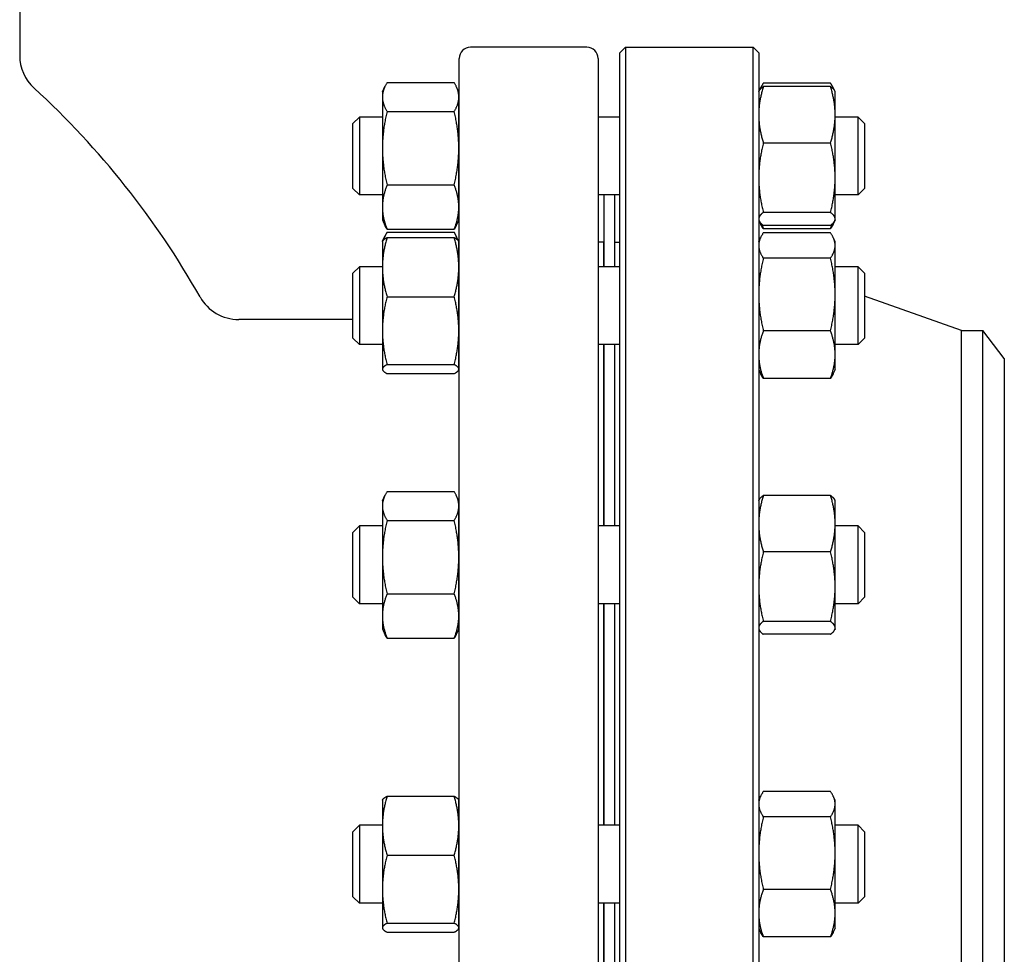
# Model space of a CAD drawing. Header units: inches. Extents: x 24 to 1128, y -94 to 748.
# Tile 74 of 256: x 259 to 270, y 306 to 317. Entities that reach past the tile are written whole.
import ezdxf

# ---------------------------------------------------------------- set-up
doc = ezdxf.new("R2010")
doc.units = ezdxf.units.IN
doc.header["$LTSCALE"] = 32
doc.header["$MEASUREMENT"] = 0
doc.layers.add('Visible (ANSI)', color=7, linetype='Continuous', lineweight=30)

msp = doc.modelspace()

# ---------------------------------------------------------------- linework, layer by layer
at = {"layer": 'Visible (ANSI)'}
for p, q in [((259.42302, 318.61862), (259.42302, 316.59701)), ((265.79802, 316.68862), (264.48802, 316.68862)), ((266.16802, 316.62612), (266.23052, 316.68862)), ((266.23052, 316.68862), (267.66552, 316.68862)), ((266.23052, 316.68862), (266.23052, 301.68862)), ((267.72802, 316.62612), (267.66552, 316.68862)), ((267.66552, 301.68862), (267.66552, 316.68862)), ((266.16802, 301.75112), (266.16802, 316.62612)), ((267.72802, 316.62612), (267.72802, 301.75112)), ((264.36302, 301.81362), (264.36302, 316.56362)), ((265.92302, 316.56362), (265.92302, 301.81362)), ((263.49902, 316.18614), (263.52809, 316.24848)), ((263.55089, 316.29126), (264.30615, 316.29126)), ((264.35802, 316.18614), (264.32895, 316.24848)), ((268.53515, 316.28457), (267.77989, 316.28457)), ((268.53515, 316.24767), (267.77989, 316.24767)), ((263.49902, 316.18614), (263.49902, 316.12878)), ((263.49902, 316.12878), (263.49902, 315.55424)), ((264.35802, 316.12878), (264.35802, 316.18614)), ((264.35802, 315.55424), (264.35802, 316.12878)), ((267.72802, 316.18614), (267.73327, 316.1974)), ((267.73327, 316.1974), (267.74937, 316.23193)), ((268.58177, 316.1974), (268.56567, 316.23193)), ((268.58702, 316.18614), (268.58177, 316.1974)), ((268.58702, 315.93002), (268.58702, 316.18614)), ((263.55089, 315.96629), (264.30615, 315.96629)), ((268.58702, 315.2221), (268.58702, 315.93002)), ((263.16802, 315.83173), (263.24094, 315.90464)), ((263.16802, 315.10256), (263.16802, 315.83173)), ((263.24094, 315.90464), (263.24094, 315.02964)), ((263.49902, 315.90464), (263.24094, 315.90464)), ((264.36302, 315.90464), (264.35802, 315.90464)), ((266.16802, 315.90464), (265.92302, 315.90464)), ((268.8451, 315.90464), (268.58702, 315.90464)), ((268.91802, 315.83173), (268.8451, 315.90464)), ((268.8451, 315.02964), (268.8451, 315.90464)), ((268.91802, 315.83173), (268.91802, 315.10256)), ((268.53515, 315.61236), (267.77989, 315.61236)), ((263.49902, 315.55424), (263.49902, 314.8926)), ((264.35802, 314.8926), (264.35802, 315.55424)), ((263.55089, 315.14218), (264.30615, 315.14218)), ((268.58702, 314.75923), (268.58702, 315.2221)), ((263.16802, 315.10256), (263.24094, 315.02964)), ((263.49902, 315.02964), (263.24094, 315.02964)), ((264.36302, 315.02964), (264.35802, 315.02964)), ((266.16802, 315.02964), (265.92302, 315.02964)), ((265.98802, 315.02964), (265.98802, 314.22232)), ((266.10802, 315.02964), (266.10802, 314.22232)), ((268.8451, 315.02964), (268.58702, 315.02964)), ((268.91802, 315.10256), (268.8451, 315.02964)), ((263.49902, 314.8926), (263.49902, 314.74814)), ((264.35802, 314.74814), (264.35802, 314.8926)), ((268.53515, 314.83184), (267.77989, 314.83184)), ((263.49902, 314.74814), (263.52809, 314.6858)), ((264.35802, 314.74814), (264.32895, 314.6858)), ((267.72802, 314.74814), (267.73327, 314.73688)), ((267.73327, 314.73688), (267.74937, 314.70236)), ((268.58177, 314.73688), (268.56567, 314.70236)), ((268.58702, 314.74814), (268.58177, 314.73688)), ((268.58702, 314.74814), (268.58702, 314.75923)), ((263.55089, 314.64303), (264.30615, 314.64303)), ((263.55089, 314.60893), (264.30615, 314.60893)), ((268.53515, 314.68662), (267.77989, 314.68662)), ((268.53515, 314.64971), (267.77989, 314.64971)), ((268.53515, 314.60225), (267.77989, 314.60225)), ((263.49902, 314.50382), (263.50151, 314.50915)), ((263.49902, 314.50382), (263.49902, 314.2171)), ((263.50151, 314.50915), (263.52809, 314.56616)), ((263.55089, 314.54881), (264.30615, 314.54881)), ((264.35553, 314.50915), (264.32895, 314.56616)), ((264.35802, 314.50382), (264.35553, 314.50915)), ((264.35802, 314.2171), (264.35802, 314.50382)), ((265.98302, 314.49862), (265.92302, 314.49862)), ((265.98302, 314.49862), (265.98302, 314.22232)), ((266.10802, 314.49862), (266.16802, 314.49862)), ((267.72802, 314.50382), (267.74937, 314.54961)), ((268.58702, 314.50382), (268.56567, 314.54961)), ((268.58702, 314.46077), (268.58702, 314.50382)), ((265.98802, 314.37862), (265.98302, 314.37862)), ((268.58702, 313.91058), (268.58702, 314.46077)), ((268.53515, 314.3193), (267.77989, 314.3193)), ((263.16802, 314.1494), (263.24094, 314.22232)), ((263.16802, 313.42024), (263.16802, 314.1494)), ((263.24094, 314.22232), (263.24094, 313.34732)), ((263.49902, 314.22232), (263.24094, 314.22232)), ((263.49902, 314.2171), (263.49902, 313.50339)), ((264.36302, 314.22232), (264.35802, 314.22232)), ((264.35802, 313.50339), (264.35802, 314.2171)), ((266.16802, 314.22232), (265.92302, 314.22232)), ((268.8451, 314.22232), (268.58702, 314.22232)), ((268.91802, 314.1494), (268.8451, 314.22232)), ((268.8451, 313.34732), (268.8451, 314.22232)), ((268.91802, 314.1494), (268.91802, 313.42024)), ((263.55089, 313.88539), (264.30615, 313.88539)), ((268.58702, 313.23463), (268.58702, 313.91058)), ((270.00802, 313.50362), (268.91802, 313.89086)), ((263.16802, 313.62862), (261.88478, 313.62862)), ((263.49902, 313.50339), (263.49902, 313.07111)), ((264.35802, 313.07111), (264.35802, 313.50339)), ((268.53515, 313.50187), (267.77989, 313.50187)), ((270.00802, 313.50362), (270.24823, 313.50362)), ((270.00802, 304.87362), (270.00802, 313.50362)), ((270.48802, 313.19112), (270.24823, 313.50362)), ((270.24823, 304.87362), (270.24823, 313.50362)), ((263.16802, 313.42024), (263.24094, 313.34732)), ((268.91802, 313.42024), (268.8451, 313.34732)), ((263.49902, 313.34732), (263.24094, 313.34732)), ((264.36302, 313.34732), (264.35802, 313.34732)), ((266.16802, 313.34732), (265.92302, 313.34732)), ((265.98302, 313.34732), (265.98302, 311.30845)), ((265.98802, 313.34732), (265.98802, 311.30845)), ((266.10802, 313.34732), (266.10802, 311.30845)), ((268.8451, 313.34732), (268.58702, 313.34732)), ((268.58702, 313.06582), (268.58702, 313.23463)), ((270.48802, 313.19112), (270.48802, 305.18612)), ((263.49902, 313.07111), (263.49902, 313.06582)), ((263.49902, 313.06582), (263.50151, 313.06049)), ((263.55089, 313.1214), (264.30615, 313.1214)), ((264.35802, 313.06582), (264.35553, 313.06049)), ((264.35802, 313.06582), (264.35802, 313.07111)), ((267.72802, 313.06582), (267.74937, 313.02003)), ((268.58702, 313.06582), (268.56567, 313.02003)), ((263.55089, 313.02083), (264.30615, 313.02083)), ((268.53515, 312.96739), (267.77989, 312.96739)), ((263.49902, 311.58995), (263.52809, 311.65229)), ((263.55089, 311.69506), (264.30615, 311.69506)), ((264.35802, 311.58995), (264.32895, 311.65229)), ((267.72802, 311.58995), (267.73327, 311.60121)), ((268.53515, 311.65147), (267.77989, 311.65147)), ((268.58702, 311.58995), (268.58177, 311.60121)), ((263.49902, 311.58995), (263.49902, 311.53258)), ((263.49902, 311.53258), (263.49902, 310.95804)), ((264.35802, 311.53258), (264.35802, 311.58995)), ((264.35802, 310.95804), (264.35802, 311.53258)), ((268.58702, 311.33382), (268.58702, 311.58995)), ((263.55089, 311.3701), (264.30615, 311.3701)), ((263.16802, 311.23553), (263.24094, 311.30845)), ((263.24094, 311.30845), (263.24094, 310.43345)), ((263.49902, 311.30845), (263.24094, 311.30845)), ((264.36302, 311.30845), (264.35802, 311.30845)), ((266.16802, 311.30845), (265.92302, 311.30845)), ((268.58702, 310.62591), (268.58702, 311.33382)), ((268.8451, 311.30845), (268.58702, 311.30845)), ((268.91802, 311.23553), (268.8451, 311.30845)), ((268.8451, 310.43345), (268.8451, 311.30845)), ((263.16802, 310.50637), (263.16802, 311.23553)), ((268.91802, 311.23553), (268.91802, 310.50637)), ((263.49902, 310.95804), (263.49902, 310.29641)), ((264.35802, 310.29641), (264.35802, 310.95804)), ((268.53515, 311.01617), (267.77989, 311.01617)), ((268.58702, 310.16303), (268.58702, 310.62591)), ((263.16802, 310.50637), (263.24094, 310.43345)), ((263.55089, 310.54598), (264.30615, 310.54598)), ((268.91802, 310.50637), (268.8451, 310.43345)), ((263.49902, 310.43345), (263.24094, 310.43345)), ((264.36302, 310.43345), (264.35802, 310.43345)), ((266.16802, 310.43345), (265.92302, 310.43345)), ((265.98302, 310.43345), (265.98302, 307.9438)), ((265.98802, 310.43345), (265.98802, 307.9438)), ((266.10802, 310.43345), (266.10802, 307.9438)), ((268.8451, 310.43345), (268.58702, 310.43345)), ((263.49902, 310.29641), (263.49902, 310.15195)), ((264.35802, 310.15195), (264.35802, 310.29641)), ((268.53515, 310.23564), (267.77989, 310.23564)), ((268.58702, 310.15195), (268.58702, 310.16303)), ((263.49902, 310.15195), (263.52809, 310.08961)), ((263.55089, 310.04683), (264.30615, 310.04683)), ((264.35802, 310.15195), (264.32895, 310.08961)), ((267.72802, 310.15195), (267.73327, 310.14069)), ((268.53515, 310.09042), (267.77989, 310.09042)), ((268.58702, 310.15195), (268.58177, 310.14069)), ((267.72802, 308.2253), (267.74937, 308.27109)), ((268.53515, 308.32373), (267.77989, 308.32373)), ((268.58702, 308.2253), (268.56567, 308.27109)), ((263.49902, 308.2253), (263.50151, 308.23063)), ((263.49902, 308.2253), (263.49902, 307.93858)), ((263.55089, 308.27029), (264.30615, 308.27029)), ((264.35802, 308.2253), (264.35553, 308.23063)), ((264.35802, 307.93858), (264.35802, 308.2253)), ((268.58702, 308.18226), (268.58702, 308.2253)), ((268.58702, 307.63206), (268.58702, 308.18226)), ((263.16802, 307.87088), (263.24094, 307.9438)), ((263.24094, 307.9438), (263.24094, 307.0688)), ((263.49902, 307.9438), (263.24094, 307.9438)), ((264.36302, 307.9438), (264.35802, 307.9438)), ((266.16802, 307.9438), (265.92302, 307.9438)), ((268.53515, 308.04078), (267.77989, 308.04078)), ((268.8451, 307.9438), (268.58702, 307.9438)), ((268.91802, 307.87088), (268.8451, 307.9438)), ((268.8451, 307.0688), (268.8451, 307.9438)), ((263.16802, 307.14172), (263.16802, 307.87088)), ((263.49902, 307.93858), (263.49902, 307.22487)), ((264.35802, 307.22487), (264.35802, 307.93858)), ((268.91802, 307.87088), (268.91802, 307.14172)), ((268.58702, 306.95611), (268.58702, 307.63206)), ((263.55089, 307.60687), (264.30615, 307.60687)), ((263.49902, 307.22487), (263.49902, 306.7926)), ((264.35802, 306.7926), (264.35802, 307.22487)), ((268.53515, 307.22335), (267.77989, 307.22335)), ((263.16802, 307.14172), (263.24094, 307.0688)), ((263.49902, 307.0688), (263.24094, 307.0688)), ((264.36302, 307.0688), (264.35802, 307.0688)), ((266.16802, 307.0688), (265.92302, 307.0688)), ((265.98302, 307.0688), (265.98302, 305.02993)), ((265.98802, 307.0688), (265.98802, 305.02993)), ((266.10802, 307.0688), (266.10802, 305.02993)), ((268.8451, 307.0688), (268.58702, 307.0688)), ((268.91802, 307.14172), (268.8451, 307.0688)), ((268.58702, 306.7873), (268.58702, 306.95611)), ((263.55089, 306.84288), (264.30615, 306.84288)), ((263.49902, 306.7926), (263.49902, 306.7873)), ((263.49902, 306.7873), (263.50151, 306.78197)), ((263.55089, 306.74231), (264.30615, 306.74231)), ((264.35802, 306.7873), (264.35553, 306.78197)), ((264.35802, 306.7873), (264.35802, 306.7926)), ((267.72802, 306.7873), (267.74937, 306.74151)), ((268.58702, 306.7873), (268.56567, 306.74151)), ((268.53515, 306.68887), (267.77989, 306.68887))]:
    msp.add_line(p, q, dxfattribs=at)
for centre, radius, start, end in [((264.48802, 316.56362), 0.125, 90, 180), ((265.79802, 316.56362), 0.125, 0, 90), ((259.92302, 316.59701), 0.5, 180, 227.502992), ((253.13519, 309.18862), 9.54783, 29.449, 47.502992), ((268.10302, 314.57836), 0.375, 180, 189.684496), ((261.88478, 314.12862), 0.5, 209.449, 270)]:
    msp.add_arc(centre, radius, start, end, dxfattribs=at)
for points, weights in [([(263.55089, 316.29126), (263.49902, 316.20418), (263.49902, 316.12878)], [1, 1.0379548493, 1]), ([(264.35802, 316.12878), (264.35802, 316.20418), (264.30615, 316.29126)], [1, 1.0379548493, 1]), ([(267.77989, 316.24767), (267.72802, 316.07744), (267.72802, 315.93002)], [1, 1.0379548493, 1]), ([(267.73327, 316.1974), (267.74424, 316.22092), (267.77989, 316.24767)], [1.01653872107, 1.02578038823, 1]), ([(267.77989, 316.28457), (267.75254, 316.2446), (267.73985, 316.20876)], [1, 1.01965956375, 1.01895290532]), ([(268.57519, 316.20876), (268.5625, 316.2446), (268.53515, 316.28457)], [1.01895290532, 1.01965956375, 1]), ([(268.58702, 315.93002), (268.58702, 316.07744), (268.53515, 316.24767)], [1, 1.0379548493, 1]), ([(268.53515, 316.24767), (268.5708, 316.22092), (268.58177, 316.1974)], [1, 1.02578038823, 1.01653872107]), ([(263.49902, 316.12878), (263.49902, 316.05337), (263.55089, 315.96629)], [1, 1.0379548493, 1]), ([(264.30615, 315.96629), (264.35802, 316.05337), (264.35802, 316.12878)], [1, 1.0379548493, 1]), ([(263.55089, 315.96629), (263.49902, 315.74547), (263.49902, 315.55424)], [1, 1.0379548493, 1]), ([(264.35802, 315.55424), (264.35802, 315.74547), (264.30615, 315.96629)], [1, 1.0379548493, 1]), ([(267.72802, 315.93002), (267.72802, 315.78259), (267.77989, 315.61236)], [1, 1.0379548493, 1]), ([(268.53515, 315.61236), (268.58702, 315.78259), (268.58702, 315.93002)], [1, 1.0379548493, 1]), ([(267.77989, 315.61236), (267.72802, 315.40322), (267.72802, 315.2221)], [1, 1.0379548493, 1]), ([(268.58702, 315.2221), (268.58702, 315.40322), (268.53515, 315.61236)], [1, 1.0379548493, 1]), ([(263.49902, 315.55424), (263.49902, 315.363), (263.55089, 315.14218)], [1, 1.0379548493, 1]), ([(264.30615, 315.14218), (264.35802, 315.363), (264.35802, 315.55424)], [1, 1.0379548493, 1]), ([(263.55089, 315.14218), (263.49902, 315.00843), (263.49902, 314.8926)], [1, 1.0379548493, 1]), ([(264.35802, 314.8926), (264.35802, 315.00843), (264.30615, 315.14218)], [1, 1.0379548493, 1]), ([(267.72802, 315.2221), (267.72802, 315.04098), (267.77989, 314.83184)], [1, 1.0379548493, 1]), ([(268.53515, 314.83184), (268.58702, 315.04098), (268.58702, 315.2221)], [1, 1.0379548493, 1]), ([(263.49902, 314.8926), (263.49902, 314.77677), (263.55089, 314.64303)], [1, 1.0379548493, 1]), ([(264.30615, 314.64303), (264.35802, 314.77677), (264.35802, 314.8926)], [1, 1.0379548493, 1]), ([(267.77989, 314.83184), (267.72802, 314.79293), (267.72802, 314.75923)], [1, 1.0379548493, 1]), ([(268.58702, 314.75923), (268.58702, 314.79293), (268.53515, 314.83184)], [1, 1.0379548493, 1]), ([(267.72802, 314.75923), (267.72802, 314.72553), (267.77989, 314.68662)], [1, 1.0379548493, 1]), ([(267.77989, 314.64971), (267.76114, 314.67711), (267.74937, 314.70236)], [1, 1.01339325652, 1.01733426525]), ([(267.7629, 314.70039), (267.7705, 314.67562), (267.77989, 314.64971)], [1.01098059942, 1.00665836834, 1]), ([(268.53515, 314.68662), (268.58702, 314.72553), (268.58702, 314.75923)], [1, 1.0379548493, 1]), ([(268.56567, 314.70236), (268.5539, 314.67711), (268.53515, 314.64971)], [1.01733426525, 1.01339325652, 1]), ([(268.53515, 314.64971), (268.54453, 314.67562), (268.55214, 314.70039)], [1, 1.00665836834, 1.01098059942]), ([(263.55089, 314.60893), (263.52354, 314.56302), (263.51085, 314.52186)], [1, 1.01965956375, 1.01895290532]), ([(263.55089, 314.64303), (263.53776, 314.66506), (263.52809, 314.6858)], [1, 1.00934096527, 1.01408417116]), ([(264.32895, 314.6858), (264.31928, 314.66506), (264.30615, 314.64303)], [1.01408417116, 1.00934096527, 1]), ([(264.34619, 314.52186), (264.3335, 314.56302), (264.30615, 314.60893)], [1.01895290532, 1.01965956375, 1]), ([(267.77989, 314.60225), (267.72802, 314.52643), (267.72802, 314.46077)], [1, 1.0379548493, 1]), ([(268.58702, 314.46077), (268.58702, 314.52643), (268.53515, 314.60225)], [1, 1.0379548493, 1]), ([(263.55089, 314.54881), (263.49902, 314.37104), (263.49902, 314.2171)], [1, 1.0379548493, 1]), ([(263.50151, 314.50915), (263.51012, 314.52763), (263.55089, 314.54881)], [1.01304319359, 1.02958951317, 1]), ([(264.35802, 314.2171), (264.35802, 314.37104), (264.30615, 314.54881)], [1, 1.0379548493, 1]), ([(264.30615, 314.54881), (264.34692, 314.52763), (264.35553, 314.50915)], [1, 1.02958951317, 1.01304319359]), ([(267.72802, 314.46077), (267.72802, 314.39511), (267.77989, 314.3193)], [1, 1.0379548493, 1]), ([(268.53515, 314.3193), (268.58702, 314.39511), (268.58702, 314.46077)], [1, 1.0379548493, 1]), ([(267.77989, 314.3193), (267.72802, 314.10027), (267.72802, 313.91058)], [1, 1.0379548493, 1]), ([(268.58702, 313.91058), (268.58702, 314.10027), (268.53515, 314.3193)], [1, 1.0379548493, 1]), ([(263.49902, 314.2171), (263.49902, 314.06315), (263.55089, 313.88539)], [1, 1.0379548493, 1]), ([(264.30615, 313.88539), (264.35802, 314.06315), (264.35802, 314.2171)], [1, 1.0379548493, 1]), ([(263.55089, 313.88539), (263.49902, 313.68068), (263.49902, 313.50339)], [1, 1.0379548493, 1]), ([(264.35802, 313.50339), (264.35802, 313.68068), (264.30615, 313.88539)], [1, 1.0379548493, 1]), ([(267.72802, 313.91058), (267.72802, 313.7209), (267.77989, 313.50187)], [1, 1.0379548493, 1]), ([(268.53515, 313.50187), (268.58702, 313.7209), (268.58702, 313.91058)], [1, 1.0379548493, 1]), ([(263.49902, 313.50339), (263.49902, 313.32611), (263.55089, 313.1214)], [1, 1.0379548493, 1]), ([(264.30615, 313.1214), (264.35802, 313.32611), (264.35802, 313.50339)], [1, 1.0379548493, 1]), ([(267.77989, 313.50187), (267.72802, 313.35865), (267.72802, 313.23463)], [1, 1.0379548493, 1]), ([(268.58702, 313.23463), (268.58702, 313.35865), (268.53515, 313.50187)], [1, 1.0379548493, 1]), ([(267.72802, 313.23463), (267.72802, 313.1106), (267.77989, 312.96739)], [1, 1.0379548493, 1]), ([(268.53515, 312.96739), (268.58702, 313.1106), (268.58702, 313.23463)], [1, 1.0379548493, 1]), ([(263.55089, 313.1214), (263.49902, 313.09445), (263.49902, 313.07111)], [1, 1.0379548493, 1]), ([(263.49902, 313.07111), (263.49902, 313.04778), (263.55089, 313.02083)], [1, 1.0379548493, 1]), ([(264.35802, 313.07111), (264.35802, 313.09445), (264.30615, 313.1214)], [1, 1.0379548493, 1]), ([(264.30615, 313.02083), (264.35802, 313.04778), (264.35802, 313.07111)], [1, 1.0379548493, 1]), ([(267.77989, 312.96739), (267.76114, 312.99479), (267.74937, 313.02003)], [1, 1.01339325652, 1.01733426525]), ([(268.56567, 313.02003), (268.5539, 312.99479), (268.53515, 312.96739)], [1.01733426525, 1.01339325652, 1]), ([(263.55089, 311.69506), (263.49902, 311.60799), (263.49902, 311.53258)], [1, 1.0379548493, 1]), ([(264.35802, 311.53258), (264.35802, 311.60799), (264.30615, 311.69506)], [1, 1.0379548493, 1]), ([(267.77989, 311.65147), (267.72802, 311.48124), (267.72802, 311.33382)], [1, 1.0379548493, 1]), ([(267.73327, 311.60121), (267.74424, 311.62473), (267.77989, 311.65147)], [1.01653872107, 1.02578038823, 1]), ([(268.53515, 311.65147), (268.5708, 311.62473), (268.58177, 311.60121)], [1, 1.02578038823, 1.01653872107]), ([(268.58702, 311.33382), (268.58702, 311.48124), (268.53515, 311.65147)], [1, 1.0379548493, 1]), ([(263.49902, 311.53258), (263.49902, 311.45717), (263.55089, 311.3701)], [1, 1.0379548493, 1]), ([(264.30615, 311.3701), (264.35802, 311.45717), (264.35802, 311.53258)], [1, 1.0379548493, 1]), ([(263.55089, 311.3701), (263.49902, 311.14928), (263.49902, 310.95804)], [1, 1.0379548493, 1]), ([(264.35802, 310.95804), (264.35802, 311.14928), (264.30615, 311.3701)], [1, 1.0379548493, 1]), ([(267.72802, 311.33382), (267.72802, 311.1864), (267.77989, 311.01617)], [1, 1.0379548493, 1]), ([(268.53515, 311.01617), (268.58702, 311.1864), (268.58702, 311.33382)], [1, 1.0379548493, 1]), ([(263.49902, 310.95804), (263.49902, 310.76681), (263.55089, 310.54598)], [1, 1.0379548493, 1]), ([(264.30615, 310.54598), (264.35802, 310.76681), (264.35802, 310.95804)], [1, 1.0379548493, 1]), ([(267.77989, 311.01617), (267.72802, 310.80703), (267.72802, 310.62591)], [1, 1.0379548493, 1]), ([(268.58702, 310.62591), (268.58702, 310.80703), (268.53515, 311.01617)], [1, 1.0379548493, 1]), ([(267.72802, 310.62591), (267.72802, 310.44478), (267.77989, 310.23564)], [1, 1.0379548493, 1]), ([(268.53515, 310.23564), (268.58702, 310.44478), (268.58702, 310.62591)], [1, 1.0379548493, 1]), ([(263.55089, 310.54598), (263.49902, 310.41224), (263.49902, 310.29641)], [1, 1.0379548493, 1]), ([(264.35802, 310.29641), (264.35802, 310.41224), (264.30615, 310.54598)], [1, 1.0379548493, 1]), ([(263.49902, 310.29641), (263.49902, 310.18058), (263.55089, 310.04683)], [1, 1.0379548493, 1]), ([(264.30615, 310.04683), (264.35802, 310.18058), (264.35802, 310.29641)], [1, 1.0379548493, 1]), ([(267.77989, 310.23564), (267.72802, 310.19673), (267.72802, 310.16303)], [1, 1.0379548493, 1]), ([(267.72802, 310.16303), (267.72802, 310.12933), (267.77989, 310.09042)], [1, 1.0379548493, 1]), ([(268.58702, 310.16303), (268.58702, 310.19673), (268.53515, 310.23564)], [1, 1.0379548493, 1]), ([(268.53515, 310.09042), (268.58702, 310.12933), (268.58702, 310.16303)], [1, 1.0379548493, 1]), ([(263.55089, 310.04683), (263.53776, 310.06887), (263.52809, 310.08961)], [1, 1.00934096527, 1.01408417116]), ([(264.32895, 310.08961), (264.31928, 310.06887), (264.30615, 310.04683)], [1.01408417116, 1.00934096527, 1]), ([(267.77989, 308.32373), (267.72802, 308.24791), (267.72802, 308.18226)], [1, 1.0379548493, 1]), ([(268.58702, 308.18226), (268.58702, 308.24791), (268.53515, 308.32373)], [1, 1.0379548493, 1]), ([(263.55089, 308.27029), (263.49902, 308.09253), (263.49902, 307.93858)], [1, 1.0379548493, 1]), ([(263.50151, 308.23063), (263.51012, 308.24911), (263.55089, 308.27029)], [1.01304319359, 1.02958951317, 1]), ([(264.35802, 307.93858), (264.35802, 308.09253), (264.30615, 308.27029)], [1, 1.0379548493, 1]), ([(264.30615, 308.27029), (264.34692, 308.24911), (264.35553, 308.23063)], [1, 1.02958951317, 1.01304319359]), ([(267.72802, 308.18226), (267.72802, 308.1166), (267.77989, 308.04078)], [1, 1.0379548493, 1]), ([(268.53515, 308.04078), (268.58702, 308.1166), (268.58702, 308.18226)], [1, 1.0379548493, 1]), ([(267.77989, 308.04078), (267.72802, 307.82175), (267.72802, 307.63206)], [1, 1.0379548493, 1]), ([(268.58702, 307.63206), (268.58702, 307.82175), (268.53515, 308.04078)], [1, 1.0379548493, 1]), ([(263.49902, 307.93858), (263.49902, 307.78463), (263.55089, 307.60687)], [1, 1.0379548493, 1]), ([(264.30615, 307.60687), (264.35802, 307.78463), (264.35802, 307.93858)], [1, 1.0379548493, 1]), ([(267.72802, 307.63206), (267.72802, 307.44238), (267.77989, 307.22335)], [1, 1.0379548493, 1]), ([(268.53515, 307.22335), (268.58702, 307.44238), (268.58702, 307.63206)], [1, 1.0379548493, 1]), ([(263.55089, 307.60687), (263.49902, 307.40216), (263.49902, 307.22487)], [1, 1.0379548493, 1]), ([(264.35802, 307.22487), (264.35802, 307.40216), (264.30615, 307.60687)], [1, 1.0379548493, 1]), ([(263.49902, 307.22487), (263.49902, 307.04759), (263.55089, 306.84288)], [1, 1.0379548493, 1]), ([(264.30615, 306.84288), (264.35802, 307.04759), (264.35802, 307.22487)], [1, 1.0379548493, 1]), ([(267.77989, 307.22335), (267.72802, 307.08014), (267.72802, 306.95611)], [1, 1.0379548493, 1]), ([(268.58702, 306.95611), (268.58702, 307.08014), (268.53515, 307.22335)], [1, 1.0379548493, 1]), ([(267.72802, 306.95611), (267.72802, 306.83208), (267.77989, 306.68887)], [1, 1.0379548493, 1]), ([(268.53515, 306.68887), (268.58702, 306.83208), (268.58702, 306.95611)], [1, 1.0379548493, 1]), ([(263.55089, 306.84288), (263.49902, 306.81593), (263.49902, 306.7926)], [1, 1.0379548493, 1]), ([(264.35802, 306.7926), (264.35802, 306.81593), (264.30615, 306.84288)], [1, 1.0379548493, 1]), ([(263.49902, 306.7926), (263.49902, 306.76926), (263.55089, 306.74231)], [1, 1.0379548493, 1]), ([(264.30615, 306.74231), (264.35802, 306.76926), (264.35802, 306.7926)], [1, 1.0379548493, 1]), ([(267.77989, 306.68887), (267.76114, 306.71627), (267.74937, 306.74151)], [1, 1.01339325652, 1.01733426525]), ([(268.56567, 306.74151), (268.5539, 306.71627), (268.53515, 306.68887)], [1.01733426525, 1.01339325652, 1])]:
    msp.add_rational_spline(points, weights, degree=2, dxfattribs=at)

doc.saveas('drawing.dxf')
